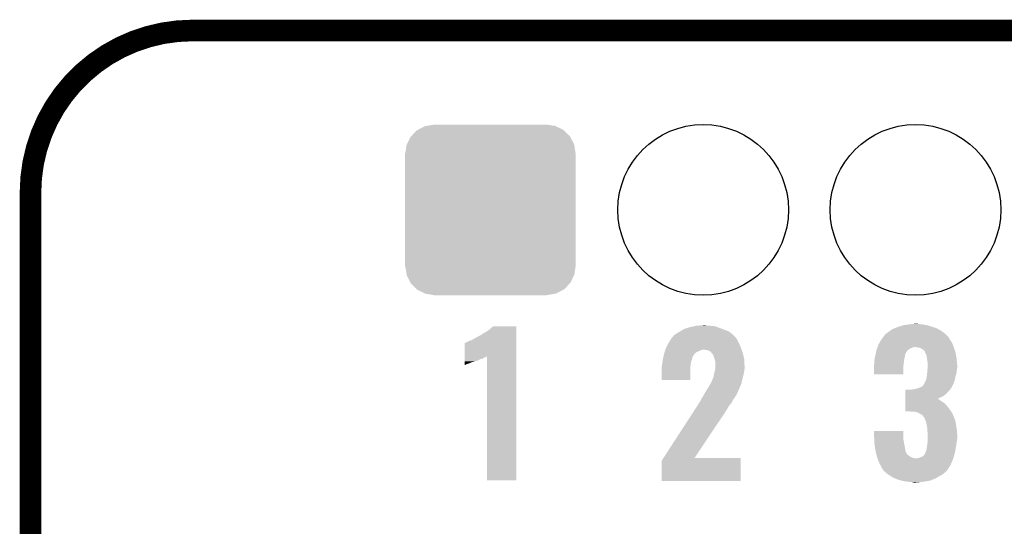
# Model space of a CAD drawing. Extents: x -1.3 to 24.2, y -3.9 to 39.2.
# Tile 43 of 53: x 2.8 to 9.8, y 35.6 to 39.2. Entities that reach past the tile are written whole.
import ezdxf

# ---------------------------------------------------------------- set-up
doc = ezdxf.new("R2010")
doc.units = 0
doc.layers.get('0').update_dxf_attribs({"linetype": 'CONTINUOUS'})
for name, color, linetype in [('SMART_DOF_6_CLICK_V100_GKO', 5, 'CONTINUOUS'), ('SMART_DOF_6_CLICK_V100_GTO', 14, 'CONTINUOUS'), ('SMART_DOF_6_CLICK_V100_GTS', 12, 'CONTINUOUS')]:
    doc.layers.add(name, color=color, linetype=linetype)

# ---------------------------------------------------------------- blocks, each defined once
blk = doc.blocks.new('ROUND_38')
blk.add_circle((0, 0), 0.602)
blk = doc.blocks.new('CUSTOM_51')
for points in [[(-0.559382, 0.519598), (-0.519598, 0.560576), (0.560576, 0.519598), (0.51837, 0.560576)], [(-0.519598, 0.560576), (-0.512916, 0.564078), (0.51837, 0.560576), (0.514762, 0.564078)], [(-0.512916, 0.564078), (-0.463036, 0.590212), (0.514762, 0.564078), (0.46108, 0.590212)], [(-0.463036, 0.590212), (-0.452138, 0.592028), (0.46108, 0.590212), (0.457348, 0.592028)], [(-0.452138, 0.592028), (-0.40005, 0.600706), (0.457348, 0.592028), (0.40005, 0.600706)], [(-0.40005, 0.600706), (-0.40005, 0.60198), (0.40005, 0.600706), (0.40005, 0.60198)], [(-0.58926, 0.463036), (-0.564078, 0.51476), (0.590212, 0.463036), (0.563112, 0.51476)], [(-0.564078, 0.51476), (-0.559382, 0.519598), (0.563112, 0.51476), (0.560576, 0.519598)], [(-0.600706, 0.40005), (-0.592028, 0.457348), (0.600706, 0.40005), (0.59116, 0.457348)], [(-0.592028, 0.457348), (-0.58926, 0.463036), (0.59116, 0.457348), (0.590212, 0.463036)], [(-0.60198, -0.40005), (-0.60198, 0.40005), (0.60198, -0.40005), (0.60198, 0.40005)], [(-0.591158, -0.457348), (-0.600706, -0.40005), (0.592028, -0.457348), (0.600706, -0.40005)], [(-0.590212, -0.463036), (-0.591158, -0.457348), (0.589258, -0.463036), (0.592028, -0.457348)], [(-0.563108, -0.514762), (-0.590212, -0.463036), (0.564078, -0.514762), (0.589258, -0.463036)], [(-0.560576, -0.519598), (-0.563108, -0.514762), (0.559382, -0.519598), (0.564078, -0.514762)], [(-0.518366, -0.560576), (-0.560576, -0.519598), (0.519598, -0.560576), (0.559382, -0.519598)], [(-0.51476, -0.564078), (-0.518366, -0.560576), (0.512914, -0.564078), (0.519598, -0.560576)], [(-0.461078, -0.590212), (-0.51476, -0.564078), (0.463036, -0.590212), (0.512914, -0.564078)], [(-0.457348, -0.592028), (-0.461078, -0.590212), (0.452136, -0.592028), (0.463036, -0.590212)], [(-0.40005, -0.600706), (-0.457348, -0.592028), (0.40005, -0.600706), (0.452136, -0.592028)], [(-0.40005, -0.60198), (-0.40005, -0.600706), (0.40005, -0.60198), (0.40005, -0.600706)]]:
    blk.add_solid(points)

msp = doc.modelspace()

# ---------------------------------------------------------------- linework, layer by layer
at = {"layer": 'SMART_DOF_6_CLICK_V100_GKO', "const_width": 0.1524}
msp.add_lwpolyline([(4.0259, 39.11092, 0.4142136), (2.8829, 37.96792)], format="xyb", dxfattribs=at)
for points in [[(4.0259, 39.11092), (18.7579, 39.11092)], [(2.8829, 25.39492), (2.8829, 37.96792)]]:
    msp.add_lwpolyline(points, dxfattribs=at)
at = {"layer": 'SMART_DOF_6_CLICK_V100_GTO'}
for points in [[(9.05002, 37.0332), (9.080498, 37.03828), (9.207502, 37.0332), (9.17702, 37.03828)], [(9.080498, 37.03828), (9.10463, 37.04082), (9.17702, 37.03828), (9.151622, 37.04082)], [(9.10463, 37.04082), (9.128762, 37.04336), (9.151622, 37.04082), (9.141462, 37.04336)], [(6.06806, 36.96716), (6.078222, 36.97478), (6.311898, 36.96716), (6.311898, 36.97478)], [(6.078222, 36.97478), (6.093462, 36.982402), (6.311898, 36.97478), (6.311898, 36.982402)], [(6.093462, 36.982402), (6.123942, 37.002722), (6.311898, 36.982402), (6.311898, 37.002722)], [(6.123942, 37.002722), (6.136642, 37.015422), (6.311898, 37.002722), (6.311898, 37.015422)], [(6.136642, 37.015422), (6.149312, 37.025556), (6.311898, 37.015422), (6.3119, 37.025556)], [(6.149312, 37.025556), (6.149344, 37.02558), (6.3119, 37.025556), (6.149344, 37.02558)], [(7.421882, 36.959542), (7.439658, 36.97224), (7.846058, 36.959542), (7.832088, 36.97224)], [(7.439658, 36.97224), (7.460818, 36.984936), (7.832088, 36.97224), (7.81812, 36.984936)], [(7.460818, 36.984936), (7.46506, 36.98748), (7.81812, 36.984936), (7.812186, 36.98748)], [(7.46506, 36.98748), (7.48683, 37.00018), (7.812186, 36.98748), (7.782558, 37.00018)], [(7.48683, 37.00018), (7.495538, 37.00526), (7.782558, 37.00018), (7.768336, 37.00526)], [(7.495538, 37.00526), (7.5184, 37.01288), (7.768336, 37.00526), (7.747, 37.01288)], [(7.5184, 37.01288), (7.533642, 37.01796), (7.747, 37.01288), (7.733792, 37.01796)], [(7.533642, 37.01796), (7.567922, 37.025578), (7.733792, 37.01796), (7.713984, 37.025578)], [(7.567922, 37.025578), (7.579362, 37.02812), (7.713984, 37.025578), (7.68096, 37.02812)], [(7.579362, 37.02812), (7.60603, 37.03066), (7.68096, 37.02812), (7.655562, 37.03066)], [(7.60603, 37.03066), (7.632698, 37.0332), (7.655562, 37.03066), (7.645402, 37.0332)], [(8.914128, 36.967154), (8.915406, 36.9697), (9.344662, 36.967154), (9.341354, 36.9697)], [(8.915406, 36.9697), (8.9281, 36.97732), (9.341354, 36.9697), (9.331448, 36.97732)], [(8.9281, 36.97732), (8.94334, 36.99002), (9.331448, 36.97732), (9.31494, 36.99002)], [(8.94334, 36.99002), (8.947148, 36.99256), (9.31494, 36.99002), (9.311638, 36.99256)], [(8.947148, 36.99256), (8.966198, 37.00526), (9.311638, 36.99256), (9.288056, 37.00526)], [(8.966198, 37.00526), (8.979406, 37.01034), (9.288056, 37.00526), (9.278622, 37.01034)], [(8.979406, 37.01034), (8.99922, 37.01796), (9.278622, 37.01034), (9.257286, 37.01796)], [(8.99922, 37.01796), (9.013444, 37.02304), (9.257286, 37.01796), (9.24306, 37.02304)], [(9.013444, 37.02304), (9.034782, 37.03066), (9.24306, 37.02304), (9.216392, 37.03066)], [(9.034782, 37.03066), (9.05002, 37.0332), (9.216392, 37.03066), (9.207502, 37.0332)], [(5.946148, 36.80968), (5.946164, 36.9062), (6.311894, 36.80968), (6.311896, 36.9062)], [(5.946164, 36.9062), (5.948686, 36.906204), (6.311896, 36.9062), (6.311896, 36.906204)], [(5.948686, 36.906204), (5.956298, 36.91128), (6.311896, 36.906204), (6.311896, 36.91128)], [(5.956298, 36.91128), (5.963922, 36.91382), (6.311896, 36.91128), (6.311896, 36.91382)], [(5.963922, 36.91382), (5.976618, 36.921442), (6.311896, 36.91382), (6.311896, 36.921442)], [(5.976618, 36.921442), (5.994402, 36.92652), (6.311896, 36.921442), (6.311896, 36.92652)], [(5.994402, 36.92652), (6.01218, 36.93668), (6.311896, 36.92652), (6.311898, 36.93668)], [(6.01218, 36.93668), (6.057906, 36.96208), (6.311898, 36.93668), (6.311898, 36.96208)], [(6.057906, 36.96208), (6.060446, 36.962084), (6.311898, 36.96208), (6.311898, 36.962084)], [(6.060446, 36.962084), (6.06806, 36.96716), (6.311898, 36.962084), (6.311898, 36.96716)], [(7.36854, 36.87318), (7.38378, 36.90366), (7.89686, 36.87318), (7.88416, 36.90366)], [(7.38378, 36.90366), (7.386322, 36.90874), (7.88416, 36.90366), (7.88162, 36.90874)], [(7.386322, 36.90874), (7.399382, 36.929058), (7.88162, 36.90874), (7.87146, 36.929058)], [(7.399382, 36.929058), (7.409182, 36.944302), (7.87146, 36.929058), (7.860574, 36.944302)], [(7.409182, 36.944302), (7.411718, 36.94684), (7.860574, 36.944302), (7.85876, 36.94684)], [(7.411718, 36.94684), (7.41426, 36.949382), (7.85876, 36.94684), (7.856218, 36.949382)], [(7.41426, 36.949382), (7.42188, 36.95954), (7.856218, 36.949382), (7.84606, 36.95954)], [(7.42188, 36.95954), (7.421882, 36.959542), (7.84606, 36.95954), (7.846058, 36.959542)], [(8.86714, 36.896042), (8.875848, 36.911282), (9.39165, 36.896042), (9.3853, 36.911282)], [(8.875848, 36.911282), (8.88746, 36.9316), (9.3853, 36.911282), (9.371754, 36.9316)], [(8.88746, 36.9316), (8.889412, 36.93414), (9.371754, 36.9316), (9.37006, 36.93414)], [(8.889412, 36.93414), (8.90504, 36.954456), (9.37006, 36.93414), (9.357362, 36.954456)], [(8.90504, 36.954456), (8.910906, 36.962082), (9.357362, 36.954456), (9.347204, 36.962082)], [(8.910906, 36.962082), (8.91286, 36.964622), (9.347204, 36.962082), (9.345932, 36.964622)], [(8.91286, 36.964622), (8.914128, 36.967154), (9.345932, 36.964622), (9.344662, 36.967154)], [(7.3533, 36.827462), (7.354092, 36.83), (7.567508, 36.827462), (7.5692, 36.83)], [(7.354092, 36.83), (7.357266, 36.840158), (7.5692, 36.83), (7.579362, 36.840158)], [(7.357266, 36.840158), (7.359648, 36.84778), (7.579362, 36.840158), (7.5946, 36.84778)], [(7.359648, 36.84778), (7.361236, 36.85286), (7.5946, 36.84778), (7.6073, 36.85286)], [(7.361236, 36.85286), (7.362824, 36.857938), (7.6073, 36.85286), (7.617458, 36.857938)], [(7.362824, 36.857938), (7.363618, 36.86048), (7.617458, 36.857938), (7.630158, 36.86048)], [(7.363618, 36.86048), (7.366, 36.8681), (7.901396, 36.86048), (7.898674, 36.8681)], [(7.366, 36.8681), (7.36854, 36.87318), (7.898674, 36.8681), (7.89686, 36.87318)], [(7.663178, 36.8554), (7.637778, 36.86048), (7.90321, 36.8554), (7.901396, 36.86048)], [(7.680956, 36.847782), (7.663178, 36.8554), (7.90593, 36.847782), (7.90321, 36.8554)], [(7.689088, 36.83762), (7.680956, 36.847782), (7.909558, 36.83762), (7.90593, 36.847782)], [(7.691114, 36.835088), (7.689088, 36.83762), (7.910192, 36.835088), (7.909558, 36.83762)], [(7.693636, 36.83508), (7.691114, 36.835088), (7.910194, 36.83508), (7.910192, 36.835088)], [(7.69366, 36.832542), (7.693636, 36.83508), (7.910828, 36.832542), (7.910194, 36.83508)], [(7.701278, 36.822382), (7.69366, 36.832542), (7.91337, 36.822382), (7.910828, 36.832542)], [(8.84682, 36.82492), (8.848452, 36.832538), (9.0551, 36.82492), (9.060178, 36.832538)], [(8.848452, 36.832538), (8.84954, 36.837616), (9.060178, 36.832538), (9.062718, 36.837616)], [(8.84954, 36.837616), (8.850086, 36.840158), (9.062718, 36.837616), (9.06272, 36.840158)], [(8.850086, 36.840158), (8.852806, 36.852856), (9.06272, 36.840158), (9.070338, 36.852856)], [(8.852806, 36.852856), (8.854442, 36.86048), (9.070338, 36.852856), (9.0805, 36.86048)], [(8.854442, 36.86048), (8.857162, 36.868098), (9.0805, 36.86048), (9.090658, 36.868098)], [(8.857162, 36.868098), (8.858976, 36.87318), (9.090658, 36.868098), (9.10336, 36.87318)], [(8.858976, 36.87318), (8.860788, 36.878258), (9.10336, 36.87318), (9.118598, 36.878258)], [(8.860788, 36.878258), (8.86079, 36.87826), (9.118598, 36.878258), (9.128758, 36.87826)], [(8.86079, 36.87826), (8.861696, 36.8808), (9.398848, 36.87826), (9.398, 36.8808)], [(8.861696, 36.8808), (8.86714, 36.896042), (9.398, 36.8808), (9.39165, 36.896042)], [(9.159238, 36.87318), (9.128758, 36.87826), (9.40054, 36.87318), (9.398848, 36.87826)], [(9.1694, 36.8681), (9.159238, 36.87318), (9.402234, 36.8681), (9.40054, 36.87318)], [(9.182098, 36.860482), (9.1694, 36.8681), (9.404774, 36.860482), (9.402234, 36.8681)], [(9.192258, 36.850318), (9.182098, 36.860482), (9.408162, 36.850318), (9.404774, 36.860482)], [(9.194798, 36.845244), (9.192258, 36.850318), (9.409852, 36.845244), (9.408162, 36.850318)], [(9.1948, 36.842702), (9.194798, 36.845244), (9.4107, 36.842702), (9.409852, 36.845244)], [(9.194804, 36.842698), (9.1948, 36.842702), (9.4107, 36.842698), (9.4107, 36.842702)], [(9.20242, 36.830002), (9.194804, 36.842698), (9.413082, 36.830002), (9.4107, 36.842698)], [(9.207498, 36.814762), (9.20242, 36.830002), (9.41594, 36.814762), (9.413082, 36.830002)], [(5.94614, 36.75888), (5.946142, 36.7665), (5.96392, 36.75888), (5.986778, 36.7665)], [(5.946142, 36.77666), (5.946144, 36.784278), (6.017258, 36.77666), (6.042658, 36.784278)], [(5.946142, 36.776658), (5.946142, 36.77666), (6.014716, 36.776658), (6.017258, 36.77666)], [(5.946142, 36.77412), (5.946142, 36.776658), (6.009638, 36.77412), (6.014716, 36.776658)], [(5.946142, 36.771578), (5.946142, 36.77412), (5.996938, 36.771578), (6.009638, 36.77412)], [(5.946142, 36.7665), (5.946142, 36.771578), (5.986778, 36.7665), (5.996938, 36.771578)], [(5.946144, 36.784278), (5.946146, 36.794438), (6.042658, 36.784278), (6.060436, 36.794438)], [(5.946146, 36.796978), (5.946148, 36.804598), (6.07568, 36.796978), (6.085836, 36.804598)], [(5.946146, 36.794438), (5.946146, 36.796978), (6.060436, 36.794438), (6.07568, 36.796978)], [(5.946148, 36.809674), (5.946148, 36.80968), (6.098534, 36.809674), (6.103596, 36.80968)], [(5.946148, 36.807138), (5.946148, 36.809674), (6.095994, 36.807138), (6.098534, 36.809674)], [(5.946148, 36.804598), (5.946148, 36.807138), (6.085836, 36.804598), (6.095994, 36.807138)], [(6.10362, 35.938484), (6.103596, 36.80968), (6.311876, 35.938484), (6.311894, 36.80968)], [(7.3406, 36.7538), (7.342776, 36.769038), (7.542106, 36.7538), (7.5438, 36.769038)], [(7.342776, 36.769038), (7.344954, 36.784282), (7.5438, 36.769038), (7.54888, 36.784282)], [(7.344954, 36.784282), (7.34568, 36.789358), (7.54888, 36.784282), (7.55091, 36.789358)], [(7.34568, 36.789358), (7.347202, 36.796976), (7.55091, 36.789358), (7.553958, 36.796976)], [(7.347202, 36.796976), (7.349234, 36.807136), (7.553958, 36.796976), (7.55396, 36.807136)], [(7.349234, 36.807136), (7.35025, 36.812214), (7.55396, 36.807136), (7.559034, 36.812214)], [(7.35025, 36.812214), (7.350758, 36.814758), (7.559034, 36.812214), (7.55904, 36.814758)], [(7.350758, 36.814758), (7.3533, 36.827462), (7.55904, 36.814758), (7.567508, 36.827462)], [(7.70636, 36.809682), (7.701278, 36.822382), (7.916544, 36.809682), (7.91337, 36.822382)], [(7.709826, 36.796978), (7.70636, 36.809682), (7.91972, 36.796978), (7.916544, 36.809682)], [(7.71398, 36.78174), (7.709826, 36.796978), (7.920482, 36.78174), (7.91972, 36.796978)], [(7.71652, 36.771582), (7.71398, 36.78174), (7.92099, 36.771582), (7.920482, 36.78174)], [(7.71652, 36.74618), (7.71652, 36.771582), (7.92226, 36.74618), (7.92099, 36.771582)], [(8.837294, 36.75888), (8.8392, 36.766502), (9.04494, 36.75888), (9.045892, 36.766502)], [(8.8392, 36.791902), (8.84037, 36.796978), (9.049294, 36.791902), (9.05002, 36.796978)], [(8.8392, 36.7792), (8.8392, 36.791902), (9.04748, 36.7792), (9.049294, 36.791902)], [(8.8392, 36.766502), (8.8392, 36.7792), (9.045892, 36.766502), (9.04748, 36.7792)], [(8.84037, 36.796978), (8.843888, 36.812218), (9.05002, 36.796978), (9.055098, 36.812218)], [(8.843888, 36.812218), (8.846818, 36.824918), (9.055098, 36.812218), (9.0551, 36.824918)], [(8.846818, 36.824918), (8.84682, 36.82492), (9.0551, 36.824918), (9.0551, 36.82492)], [(9.209314, 36.802062), (9.207498, 36.814762), (9.41832, 36.802062), (9.41594, 36.814762)], [(9.21258, 36.7792), (9.209314, 36.802062), (9.420608, 36.7792), (9.41832, 36.802062)], [(9.21512, 36.763962), (9.21258, 36.7792), (9.42213, 36.763962), (9.420608, 36.7792)], [(9.21512, 36.751262), (9.21512, 36.763962), (9.4234, 36.751262), (9.42213, 36.763962)], [(5.94614, 36.7538), (5.94614, 36.75888), (5.953758, 36.7538), (5.96392, 36.75888)], [(5.94614, 36.751292), (5.94614, 36.7538), (5.94614, 36.751292), (5.953758, 36.7538)], [(7.33806, 36.738562), (7.3406, 36.7538), (7.540412, 36.738562), (7.542106, 36.7538)], [(7.33806, 36.723318), (7.33806, 36.738562), (7.53872, 36.723318), (7.540412, 36.738562)], [(7.33806, 36.647144), (7.33806, 36.723318), (7.538696, 36.647144), (7.53872, 36.723318)], [(7.70636, 36.68776), (7.707628, 36.69284), (7.91591, 36.68776), (7.91718, 36.69284)], [(7.707628, 36.69284), (7.715248, 36.723318), (7.91718, 36.69284), (7.92226, 36.723318)], [(7.715248, 36.723318), (7.71652, 36.728402), (7.92226, 36.723318), (7.92226, 36.728402)], [(7.71652, 36.728402), (7.71652, 36.74618), (7.92226, 36.728402), (7.92226, 36.74618)], [(8.83666, 36.756342), (8.837294, 36.75888), (9.044686, 36.756342), (9.04494, 36.75888)], [(8.83666, 36.733482), (8.83666, 36.756342), (9.0424, 36.733482), (9.044686, 36.756342)], [(8.83666, 36.685244), (8.83666, 36.733482), (9.042376, 36.685244), (9.0424, 36.733482)], [(9.21004, 36.68522), (9.211054, 36.695378), (9.415272, 36.68522), (9.41832, 36.695378)], [(9.211054, 36.695378), (9.21258, 36.71062), (9.41832, 36.695378), (9.420224, 36.71062)], [(9.21258, 36.71062), (9.214696, 36.73602), (9.420224, 36.71062), (9.4234, 36.73602)], [(9.214696, 36.73602), (9.21512, 36.741098), (9.4234, 36.73602), (9.4234, 36.741098)], [(9.21512, 36.741098), (9.21512, 36.751262), (9.4234, 36.741098), (9.4234, 36.751262)], [(7.538696, 36.64712), (7.33806, 36.647144), (7.538696, 36.64712), (7.538696, 36.647144)], [(7.68096, 36.61918), (7.68241, 36.62172), (7.898766, 36.61918), (7.899402, 36.62172)], [(7.68241, 36.62172), (7.686766, 36.629338), (7.899402, 36.62172), (7.901938, 36.629338)], [(7.686766, 36.629338), (7.688218, 36.631878), (7.901938, 36.629338), (7.90194, 36.631878)], [(7.688218, 36.631878), (7.691122, 36.636958), (7.90194, 36.631878), (7.903208, 36.636958)], [(7.691122, 36.636958), (7.69366, 36.639504), (7.903208, 36.636958), (7.903846, 36.639504)], [(7.69366, 36.639504), (7.693662, 36.644584), (7.903846, 36.639504), (7.905116, 36.644584)], [(7.693662, 36.644584), (7.70382, 36.669984), (7.905116, 36.644584), (7.911466, 36.669984)], [(7.70382, 36.669984), (7.70636, 36.68776), (7.911466, 36.669984), (7.91591, 36.68776)], [(9.042376, 36.68522), (8.83666, 36.685244), (9.042376, 36.68522), (9.042376, 36.685244)], [(9.189722, 36.616644), (9.192262, 36.621722), (9.39546, 36.616644), (9.397306, 36.621722)], [(9.192262, 36.621722), (9.1948, 36.631882), (9.397306, 36.621722), (9.401, 36.631882)], [(9.1948, 36.631882), (9.202422, 36.644578), (9.401, 36.631882), (9.405616, 36.644578)], [(9.202422, 36.64458), (9.2075, 36.662362), (9.405618, 36.64458), (9.409174, 36.662362)], [(9.202422, 36.644578), (9.202422, 36.64458), (9.405616, 36.644578), (9.405618, 36.64458)], [(9.2075, 36.662362), (9.208346, 36.669982), (9.409174, 36.662362), (9.4107, 36.669982)], [(9.208346, 36.669982), (9.21004, 36.68522), (9.4107, 36.669982), (9.415272, 36.68522)], [(7.6327, 36.537898), (7.64286, 36.55568), (7.862556, 36.537898), (7.871454, 36.55568)], [(7.64286, 36.55568), (7.649208, 36.56584), (7.871454, 36.55568), (7.87654, 36.56584)], [(7.649208, 36.56584), (7.668258, 36.59632), (7.87654, 36.56584), (7.88924, 36.59632)], [(7.668258, 36.59632), (7.676724, 36.611558), (7.88924, 36.59632), (7.89686, 36.611558)], [(7.676724, 36.611558), (7.68096, 36.61918), (7.89686, 36.611558), (7.898766, 36.61918)], [(9.057658, 36.54552), (9.057662, 36.57092), (9.34212, 36.54552), (9.367518, 36.57092)], [(9.057662, 36.57092), (9.057664, 36.57854), (9.367518, 36.57092), (9.373234, 36.57854)], [(9.103362, 36.57854), (9.11606, 36.58108), (9.373234, 36.57854), (9.37514, 36.58108)], [(9.11606, 36.58108), (9.131302, 36.583622), (9.37514, 36.58108), (9.376834, 36.583622)], [(9.131302, 36.583622), (9.146536, 36.5887), (9.376834, 36.583622), (9.38022, 36.5887)], [(9.146536, 36.5887), (9.154164, 36.591242), (9.38022, 36.5887), (9.382758, 36.591242)], [(9.154164, 36.591242), (9.16178, 36.59378), (9.382758, 36.591242), (9.384026, 36.59378)], [(9.16178, 36.59378), (9.17702, 36.601404), (9.384026, 36.59378), (9.38784, 36.601404)], [(9.17702, 36.601404), (9.18718, 36.6141), (9.38784, 36.601404), (9.394188, 36.6141)], [(9.18718, 36.6141), (9.189718, 36.61664), (9.394188, 36.6141), (9.39546, 36.61664)], [(9.189718, 36.61664), (9.189722, 36.616644), (9.39546, 36.61664), (9.39546, 36.616644)], [(7.58901, 36.464238), (7.60057, 36.482022), (7.813038, 36.464238), (7.82828, 36.482022)], [(7.60057, 36.482022), (7.60222, 36.48456), (7.82828, 36.482022), (7.82973, 36.48456)], [(7.60222, 36.48456), (7.611364, 36.499802), (7.82973, 36.48456), (7.83844, 36.499802)], [(7.611364, 36.499802), (7.61746, 36.509962), (7.83844, 36.499802), (7.84352, 36.509962)], [(7.61746, 36.509962), (7.617464, 36.515036), (7.84352, 36.509962), (7.846058, 36.515036)], [(7.617464, 36.515036), (7.617466, 36.515046), (7.846058, 36.515036), (7.846066, 36.515046)], [(7.617466, 36.515046), (7.625078, 36.52266), (7.846066, 36.515046), (7.853676, 36.52266)], [(7.625078, 36.52266), (7.625082, 36.522664), (7.853676, 36.52266), (7.853676, 36.522664)], [(7.625082, 36.522664), (7.62888, 36.530262), (7.853676, 36.522664), (7.856216, 36.530262)], [(7.62888, 36.530262), (7.62889, 36.53028), (7.856216, 36.530262), (7.858744, 36.53028)], [(7.62889, 36.53028), (7.6327, 36.537898), (7.858744, 36.53028), (7.862556, 36.537898)], [(9.057644, 36.4617), (9.057648, 36.487098), (9.35228, 36.4617), (9.326882, 36.487098)], [(9.057648, 36.487098), (9.05765, 36.494718), (9.326882, 36.487098), (9.314182, 36.494718)], [(9.05765, 36.50234), (9.057652, 36.512496), (9.30402, 36.50234), (9.288786, 36.512496)], [(9.05765, 36.494718), (9.05765, 36.50234), (9.314182, 36.494718), (9.30402, 36.50234)], [(9.057652, 36.5125), (9.057656, 36.53282), (9.2838, 36.5125), (9.324338, 36.53282)], [(9.057652, 36.512496), (9.057652, 36.5125), (9.288786, 36.512496), (9.2838, 36.5125)], [(9.057656, 36.53282), (9.057658, 36.54552), (9.324338, 36.53282), (9.34212, 36.54552)], [(7.55434, 36.4109), (7.572502, 36.43884), (7.78002, 36.4109), (7.7978, 36.43884)], [(7.572502, 36.43884), (7.58901, 36.464238), (7.7978, 36.43884), (7.813038, 36.464238)], [(9.05764, 36.42868), (9.057642, 36.44646), (9.37768, 36.42868), (9.36498, 36.44646)], [(9.05764, 36.426164), (9.05764, 36.42868), (9.379254, 36.426164), (9.37768, 36.42868)], [(9.090656, 36.42614), (9.05764, 36.426164), (9.379268, 36.42614), (9.379254, 36.426164)], [(9.057642, 36.44646), (9.057644, 36.4617), (9.36498, 36.44646), (9.35228, 36.4617)], [(9.093194, 36.423606), (9.090656, 36.42614), (9.380852, 36.423606), (9.379268, 36.42614)], [(9.118598, 36.4236), (9.093194, 36.423606), (9.380856, 36.4236), (9.380852, 36.423606)], [(9.138918, 36.41852), (9.118598, 36.4236), (9.384032, 36.41852), (9.380856, 36.4236)], [(9.156698, 36.4109), (9.138918, 36.41852), (9.388794, 36.4109), (9.384032, 36.41852)], [(7.349618, 36.09594), (7.55434, 36.4109), (7.569246, 36.09594), (7.78002, 36.4109)], [(9.16093, 36.408362), (9.156698, 36.4109), (9.39038, 36.408362), (9.388794, 36.4109)], [(9.169398, 36.403282), (9.16093, 36.408362), (9.392412, 36.403282), (9.39038, 36.408362)], [(9.179558, 36.395662), (9.169398, 36.403282), (9.39546, 36.395662), (9.392412, 36.403282)], [(9.18464, 36.38804), (9.179558, 36.395662), (9.39851, 36.38804), (9.39546, 36.395662)], [(9.189718, 36.382958), (9.18464, 36.38804), (9.400542, 36.382958), (9.39851, 36.38804)], [(9.19734, 36.36518), (9.189718, 36.382958), (9.407652, 36.36518), (9.400542, 36.382958)], [(9.200198, 36.357558), (9.19734, 36.36518), (9.4107, 36.357558), (9.407652, 36.36518)], [(9.204958, 36.344862), (9.200198, 36.357558), (9.412654, 36.344862), (9.4107, 36.357558)], [(9.208546, 36.32454), (9.204958, 36.344862), (9.41578, 36.32454), (9.412654, 36.344862)], [(8.83666, 36.24834), (8.836682, 36.286416), (9.0424, 36.24834), (9.0424, 36.286416)], [(8.836682, 36.286416), (8.836684, 36.28644), (9.0424, 36.286416), (8.836684, 36.28644)], [(9.21258, 36.301682), (9.208546, 36.32454), (9.41959, 36.301682), (9.41578, 36.32454)], [(9.21258, 36.294062), (9.21258, 36.301682), (9.42086, 36.294062), (9.41959, 36.301682)], [(9.21258, 36.281362), (9.21258, 36.294062), (9.421708, 36.281362), (9.42086, 36.294062)], [(9.21512, 36.266122), (9.21258, 36.281362), (9.422724, 36.266122), (9.421708, 36.281362)], [(8.837144, 36.23818), (8.83666, 36.24834), (9.0424, 36.23818), (9.0424, 36.24834)], [(8.837992, 36.2204), (8.837144, 36.23818), (9.04494, 36.2204), (9.0424, 36.23818)], [(8.838718, 36.20516), (8.837992, 36.2204), (9.04748, 36.20516), (9.04494, 36.2204)], [(8.8392, 36.195002), (8.838718, 36.20516), (9.049386, 36.195002), (9.04748, 36.20516)], [(9.212862, 36.20008), (9.214836, 36.21786), (9.41832, 36.20008), (9.42086, 36.21786)], [(9.214836, 36.21786), (9.21512, 36.220402), (9.42086, 36.21786), (9.421368, 36.220402)], [(9.21512, 36.255962), (9.21512, 36.266122), (9.4234, 36.255962), (9.422724, 36.266122)], [(9.21512, 36.230558), (9.21512, 36.255962), (9.4234, 36.230558), (9.4234, 36.255962)], [(9.21512, 36.220402), (9.21512, 36.230558), (9.421368, 36.220402), (9.4234, 36.230558)], [(8.843774, 36.16452), (8.8392, 36.195002), (9.0551, 36.16452), (9.049386, 36.195002)], [(8.84682, 36.1442), (8.843774, 36.16452), (9.057642, 36.1442), (9.0551, 36.16452)], [(8.846822, 36.144196), (8.84682, 36.1442), (9.057642, 36.144196), (9.057642, 36.1442)], [(8.849998, 36.131498), (8.846822, 36.144196), (9.06526, 36.131498), (9.057642, 36.144196)], [(9.19734, 36.1315), (9.20496, 36.146742), (9.406572, 36.1315), (9.40943, 36.146742)], [(9.20496, 36.146742), (9.2075, 36.15944), (9.40943, 36.146742), (9.41181, 36.15944)], [(9.2075, 36.15944), (9.208588, 36.16706), (9.41181, 36.15944), (9.41324, 36.16706)], [(9.208588, 36.16706), (9.21004, 36.17722), (9.41324, 36.16706), (9.414802, 36.17722)], [(9.21004, 36.17722), (9.21258, 36.19754), (9.414802, 36.17722), (9.417928, 36.19754)], [(9.21258, 36.19754), (9.212862, 36.20008), (9.417928, 36.19754), (9.41832, 36.20008)], [(7.33806, 35.933404), (7.338064, 36.078164), (7.894296, 35.933404), (7.894316, 36.078164)], [(7.338064, 36.078164), (7.349602, 36.095916), (7.894316, 36.078164), (7.89432, 36.095916)], [(7.349602, 36.095916), (7.349618, 36.09594), (7.89432, 36.095916), (7.569246, 36.09594)], [(8.850632, 36.128956), (8.849998, 36.131498), (9.065262, 36.128956), (9.06526, 36.131498)], [(8.851902, 36.123882), (8.850632, 36.128956), (9.067802, 36.123882), (9.065262, 36.128956)], [(8.853172, 36.1188), (8.851902, 36.123882), (9.07288, 36.1188), (9.067802, 36.123882)], [(8.854442, 36.11372), (8.853172, 36.1188), (9.0805, 36.11372), (9.07288, 36.1188)], [(8.856348, 36.1061), (8.854442, 36.11372), (9.090662, 36.1061), (9.0805, 36.11372)], [(8.856982, 36.10356), (8.856348, 36.1061), (9.095742, 36.10356), (9.090662, 36.1061)], [(8.85789, 36.10102), (8.856982, 36.10356), (9.100822, 36.10102), (9.095742, 36.10356)], [(8.859704, 36.09594), (8.85789, 36.10102), (9.11606, 36.09594), (9.100822, 36.10102)], [(8.860612, 36.0934), (8.859704, 36.09594), (9.131302, 36.0934), (9.11606, 36.09594)], [(8.863332, 36.08578), (8.860612, 36.0934), (9.39292, 36.08578), (9.3953, 36.0934)], [(8.86968, 36.068002), (8.863332, 36.08578), (9.38514, 36.068002), (9.39292, 36.08578)], [(8.881112, 36.04514), (8.86968, 36.068002), (9.375138, 36.04514), (9.38514, 36.068002)], [(9.131302, 36.0934), (9.141462, 36.093402), (9.3953, 36.0934), (9.3953, 36.093402)], [(9.141462, 36.093402), (9.14908, 36.095938), (9.3953, 36.093402), (9.396094, 36.095938)], [(9.14908, 36.095938), (9.159242, 36.09848), (9.396094, 36.095938), (9.396888, 36.09848)], [(9.159242, 36.09848), (9.1694, 36.10356), (9.396888, 36.09848), (9.398476, 36.10356)], [(9.1694, 36.10356), (9.182098, 36.108644), (9.398476, 36.10356), (9.400064, 36.108644)], [(9.182098, 36.108644), (9.19226, 36.118804), (9.400064, 36.108644), (9.40324, 36.118804)], [(9.19226, 36.118804), (9.195306, 36.126418), (9.40324, 36.118804), (9.40562, 36.126418)], [(9.195306, 36.126418), (9.19734, 36.1315), (9.40562, 36.126418), (9.406572, 36.1315)], [(8.892538, 36.022284), (8.881112, 36.04514), (9.360444, 36.022284), (9.375138, 36.04514)], [(8.902694, 36.012126), (8.892538, 36.022284), (9.353914, 36.012126), (9.360444, 36.022284)], [(8.902698, 36.009578), (8.902694, 36.012126), (9.352278, 36.009578), (9.353914, 36.012126)], [(8.9027, 36.007046), (8.902698, 36.009578), (9.349746, 36.007046), (9.352278, 36.009578)], [(8.914898, 35.99688), (8.9027, 36.007046), (9.33958, 35.99688), (9.349746, 36.007046)], [(8.93318, 35.98164), (8.914898, 35.99688), (9.3218, 35.98164), (9.33958, 35.99688)], [(6.311876, 35.93846), (6.10362, 35.938484), (6.311876, 35.93846), (6.311876, 35.938484)], [(7.894296, 35.93338), (7.33806, 35.933404), (7.894296, 35.93338), (7.894296, 35.933404)], [(8.933184, 35.981638), (8.93318, 35.98164), (9.321798, 35.981638), (9.3218, 35.98164)], [(8.952938, 35.96894), (8.933184, 35.981638), (9.29894, 35.96894), (9.321798, 35.981638)], [(8.96874, 35.958782), (8.952938, 35.96894), (9.281528, 35.958782), (9.29894, 35.96894)], [(8.986522, 35.95116), (8.96874, 35.958782), (9.268464, 35.95116), (9.281528, 35.958782)], [(9.004298, 35.94354), (8.986522, 35.95116), (9.24941, 35.94354), (9.268464, 35.95116)], [(9.032874, 35.93592), (9.004298, 35.94354), (9.230358, 35.93592), (9.24941, 35.94354)], [(9.042398, 35.93338), (9.032874, 35.93592), (9.214272, 35.93338), (9.230358, 35.93592)], [(9.07796, 35.9283), (9.042398, 35.93338), (9.182102, 35.9283), (9.214272, 35.93338)], [(9.093198, 35.92576), (9.07796, 35.9283), (9.156702, 35.92576), (9.182102, 35.9283)], [(9.116058, 35.92322), (9.105898, 35.92576), (9.131302, 35.92322), (9.156702, 35.92576)]]:
    msp.add_solid(points, dxfattribs=at)

# ---------------------------------------------------------------- block references
at = {"layer": 'SMART_DOF_6_CLICK_V100_GTS'}
for name, p in [('CUSTOM_51', (6.12902, 37.846)), ('ROUND_38', (7.63016, 37.846)), ('ROUND_38', (9.12876, 37.846))]:
    msp.add_blockref(name, p, dxfattribs=at)

doc.saveas('drawing.dxf')
